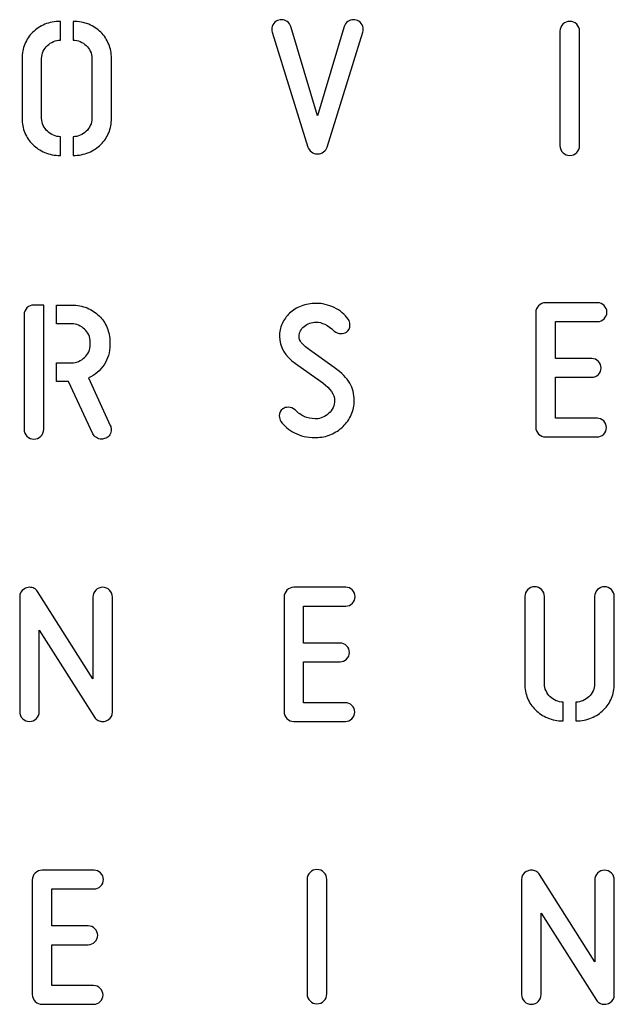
# Model space of a CAD drawing. Header units: millimetres. Extents: x -145 to 145, y -187 to 145.
# Tile 22 of 31: x -44 to -5, y 80 to 145. Entities that reach past the tile are written whole.
import ezdxf

# ---------------------------------------------------------------- set-up
doc = ezdxf.new("R2010")
doc.units = ezdxf.units.MM
doc.header["$MEASUREMENT"] = 0
doc.layers.add('Ebene 1', color=7, linetype='Continuous')

msp = doc.modelspace()

# ---------------------------------------------------------------- linework, layer by layer
at = {"layer": 'Ebene 1', "color": 1}
for points, knots in [([(-41.448, 136.1571), (-41.8243, 136.1571), (-42.1677, 136.223), (-42.4782, 136.3547), (-42.4782, 136.3547), (-42.7886, 136.4864), (-43.0567, 136.6627), (-43.2825, 136.8838), (-43.2825, 136.8838), (-43.5083, 137.1049), (-43.6823, 137.3636), (-43.8046, 137.6599), (-43.8046, 137.6599), (-43.9269, 137.9563), (-43.988, 138.2738), (-43.988, 138.6124), (-43.988, 138.6124), (-43.988, 138.6124), (-43.988, 142.5918), (-43.988, 142.5918), (-43.988, 142.5918), (-43.988, 142.9304), (-43.9269, 143.2479), (-43.8046, 143.5443), (-43.8046, 143.5443), (-43.6823, 143.8406), (-43.5083, 144.0993), (-43.2825, 144.3204), (-43.2825, 144.3204), (-43.0567, 144.5414), (-42.7886, 144.7178), (-42.4782, 144.8495), (-42.4782, 144.8495), (-42.1677, 144.9812), (-41.8243, 145.0471), (-41.448, 145.0471), (-41.448, 145.0471), (-41.448, 145.0471), (-41.448, 143.8053), (-41.448, 143.8053), (-41.448, 143.8053), (-41.608, 143.8053), (-41.7632, 143.7724), (-41.9137, 143.7065), (-41.9137, 143.7065), (-42.0642, 143.6407), (-42.1959, 143.5537), (-42.3088, 143.4455), (-42.3088, 143.4455), (-42.4217, 143.3373), (-42.5134, 143.2103), (-42.584, 143.0645), (-42.584, 143.0645), (-42.6545, 142.9187), (-42.6898, 142.7611), (-42.6898, 142.5918), (-42.6898, 142.5918), (-42.6898, 142.5918), (-42.6898, 138.6124), (-42.6898, 138.6124), (-42.6898, 138.6124), (-42.6898, 138.4431), (-42.6545, 138.2855), (-42.584, 138.1397), (-42.584, 138.1397), (-42.5134, 137.9939), (-42.4217, 137.8669), (-42.3088, 137.7587), (-42.3088, 137.7587), (-42.1959, 137.6505), (-42.0642, 137.5635), (-41.9137, 137.4977), (-41.9137, 137.4977), (-41.7632, 137.4318), (-41.608, 137.3989), (-41.448, 137.3989), (-41.448, 137.3989), (-41.448, 137.3989), (-41.448, 136.1571), (-41.448, 136.1571)], [0, 0, 0, 0, 0.05, 0.05, 0.05, 0.05, 0.1, 0.1, 0.1, 0.1, 0.15, 0.15, 0.15, 0.15, 0.2, 0.2, 0.2, 0.2, 0.25, 0.25, 0.25, 0.25, 0.3, 0.3, 0.3, 0.3, 0.35, 0.35, 0.35, 0.35, 0.4, 0.4, 0.4, 0.4, 0.45, 0.45, 0.45, 0.45, 0.5, 0.5, 0.5, 0.5, 0.55, 0.55, 0.55, 0.55, 0.6, 0.6, 0.6, 0.6, 0.65, 0.65, 0.65, 0.65, 0.7, 0.7, 0.7, 0.7, 0.75, 0.75, 0.75, 0.75, 0.8, 0.8, 0.8, 0.8, 0.85, 0.85, 0.85, 0.85, 0.9, 0.9, 0.9, 0.9, 0.95, 0.95, 0.95, 0.95, 1, 1, 1, 1]), ([(-40.6014, 137.3989), (-40.4415, 137.3989), (-40.2862, 137.4318), (-40.1357, 137.4977), (-40.1357, 137.4977), (-39.9852, 137.5635), (-39.8535, 137.6505), (-39.7406, 137.7587), (-39.7406, 137.7587), (-39.6277, 137.8669), (-39.536, 137.9939), (-39.4654, 138.1397), (-39.4654, 138.1397), (-39.3949, 138.2855), (-39.3596, 138.4431), (-39.3596, 138.6124), (-39.3596, 138.6124), (-39.3596, 138.6124), (-39.3596, 142.5918), (-39.3596, 142.5918), (-39.3596, 142.5918), (-39.3596, 142.7611), (-39.3949, 142.9187), (-39.4654, 143.0645), (-39.4654, 143.0645), (-39.536, 143.2103), (-39.6277, 143.3373), (-39.7406, 143.4455), (-39.7406, 143.4455), (-39.8535, 143.5537), (-39.9852, 143.6407), (-40.1357, 143.7065), (-40.1357, 143.7065), (-40.2862, 143.7724), (-40.4415, 143.8053), (-40.6014, 143.8053), (-40.6014, 143.8053), (-40.6014, 143.8053), (-40.6014, 145.0471), (-40.6014, 145.0471), (-40.6014, 145.0471), (-40.2251, 145.0471), (-39.8817, 144.9812), (-39.5713, 144.8495), (-39.5713, 144.8495), (-39.2608, 144.7178), (-38.9927, 144.5414), (-38.7669, 144.3204), (-38.7669, 144.3204), (-38.5412, 144.0993), (-38.3671, 143.8406), (-38.2448, 143.5443), (-38.2448, 143.5443), (-38.1225, 143.2479), (-38.0614, 142.9304), (-38.0614, 142.5918), (-38.0614, 142.5918), (-38.0614, 142.5918), (-38.0614, 138.6124), (-38.0614, 138.6124), (-38.0614, 138.6124), (-38.0614, 138.2738), (-38.1225, 137.9563), (-38.2448, 137.6599), (-38.2448, 137.6599), (-38.3671, 137.3636), (-38.5412, 137.1049), (-38.7669, 136.8838), (-38.7669, 136.8838), (-38.9927, 136.6627), (-39.2608, 136.4864), (-39.5713, 136.3547), (-39.5713, 136.3547), (-39.8817, 136.223), (-40.2251, 136.1571), (-40.6014, 136.1571), (-40.6014, 136.1571), (-40.6014, 136.1571), (-40.6014, 137.3989), (-40.6014, 137.3989)], [0, 0, 0, 0, 0.05, 0.05, 0.05, 0.05, 0.1, 0.1, 0.1, 0.1, 0.15, 0.15, 0.15, 0.15, 0.2, 0.2, 0.2, 0.2, 0.25, 0.25, 0.25, 0.25, 0.3, 0.3, 0.3, 0.3, 0.35, 0.35, 0.35, 0.35, 0.4, 0.4, 0.4, 0.4, 0.45, 0.45, 0.45, 0.45, 0.5, 0.5, 0.5, 0.5, 0.55, 0.55, 0.55, 0.55, 0.6, 0.6, 0.6, 0.6, 0.65, 0.65, 0.65, 0.65, 0.7, 0.7, 0.7, 0.7, 0.75, 0.75, 0.75, 0.75, 0.8, 0.8, 0.8, 0.8, 0.85, 0.85, 0.85, 0.85, 0.9, 0.9, 0.9, 0.9, 0.95, 0.95, 0.95, 0.95, 1, 1, 1, 1]), ([(-24.448, 136.2663), (-24.5797, 136.2663), (-24.6996, 136.3086), (-24.8078, 136.3933), (-24.8078, 136.3933), (-24.916, 136.478), (-24.9936, 136.5862), (-25.0406, 136.7179), (-25.0406, 136.7179), (-25.0406, 136.7179), (-27.4113, 144.3237), (-27.4113, 144.3237), (-27.4113, 144.3237), (-27.4301, 144.399), (-27.4395, 144.4601), (-27.4395, 144.5072), (-27.4395, 144.5072), (-27.4395, 144.6483), (-27.3925, 144.78), (-27.2984, 144.9023), (-27.2984, 144.9023), (-27.2043, 145.0246), (-27.0962, 145.0998), (-26.9739, 145.1281), (-26.9739, 145.1281), (-26.9174, 145.1469), (-26.8516, 145.1563), (-26.7763, 145.1563), (-26.7763, 145.1563), (-26.6446, 145.1563), (-26.5223, 145.114), (-26.4094, 145.0293), (-26.4094, 145.0293), (-26.2965, 144.9446), (-26.2166, 144.8364), (-26.1695, 144.7047), (-26.1695, 144.7047), (-26.1695, 144.7047), (-24.4056, 138.7922), (-24.4056, 138.7922), (-24.4056, 138.7922), (-24.4056, 138.7922), (-22.6417, 144.7047), (-22.6417, 144.7047), (-22.6417, 144.7047), (-22.5947, 144.8364), (-22.5147, 144.9446), (-22.4019, 145.0293), (-22.4019, 145.0293), (-22.289, 145.114), (-22.1667, 145.1563), (-22.035, 145.1563), (-22.035, 145.1563), (-21.9597, 145.1563), (-21.8939, 145.1469), (-21.8374, 145.1281), (-21.8374, 145.1281), (-21.7151, 145.0998), (-21.6069, 145.0246), (-21.5129, 144.9023), (-21.5129, 144.9023), (-21.4188, 144.78), (-21.3717, 144.6483), (-21.3717, 144.5072), (-21.3717, 144.5072), (-21.3717, 144.4601), (-21.3812, 144.399), (-21.4, 144.3237), (-21.4, 144.3237), (-21.4, 144.3237), (-23.7706, 136.7179), (-23.7706, 136.7179), (-23.7706, 136.7179), (-23.8177, 136.5862), (-23.8953, 136.478), (-24.0035, 136.3933), (-24.0035, 136.3933), (-24.1117, 136.3086), (-24.2316, 136.2663), (-24.3633, 136.2663), (-24.3633, 136.2663), (-24.3633, 136.2663), (-24.448, 136.2663), (-24.448, 136.2663)], [0, 0, 0, 0, 0.047619, 0.047619, 0.047619, 0.047619, 0.0952381, 0.0952381, 0.0952381, 0.0952381, 0.1428571, 0.1428571, 0.1428571, 0.1428571, 0.1904762, 0.1904762, 0.1904762, 0.1904762, 0.2380952, 0.2380952, 0.2380952, 0.2380952, 0.2857143, 0.2857143, 0.2857143, 0.2857143, 0.3333333, 0.3333333, 0.3333333, 0.3333333, 0.3809524, 0.3809524, 0.3809524, 0.3809524, 0.4285714, 0.4285714, 0.4285714, 0.4285714, 0.4761905, 0.4761905, 0.4761905, 0.4761905, 0.5238095, 0.5238095, 0.5238095, 0.5238095, 0.5714286, 0.5714286, 0.5714286, 0.5714286, 0.6190476, 0.6190476, 0.6190476, 0.6190476, 0.6666667, 0.6666667, 0.6666667, 0.6666667, 0.7142857, 0.7142857, 0.7142857, 0.7142857, 0.7619048, 0.7619048, 0.7619048, 0.7619048, 0.8095238, 0.8095238, 0.8095238, 0.8095238, 0.8571429, 0.8571429, 0.8571429, 0.8571429, 0.9047619, 0.9047619, 0.9047619, 0.9047619, 0.952381, 0.952381, 0.952381, 0.952381, 1, 1, 1, 1]), ([(-7.0342, 136.806), (-7.0342, 136.6273), (-7.0977, 136.4744), (-7.2247, 136.3474), (-7.2247, 136.3474), (-7.3517, 136.2204), (-7.5046, 136.1569), (-7.6833, 136.1569), (-7.6833, 136.1569), (-7.8621, 136.1569), (-8.0149, 136.2204), (-8.1419, 136.3474), (-8.1419, 136.3474), (-8.2689, 136.4744), (-8.3324, 136.6273), (-8.3324, 136.806), (-8.3324, 136.806), (-8.3324, 136.806), (-8.3324, 144.3978), (-8.3324, 144.3978), (-8.3324, 144.3978), (-8.3324, 144.5765), (-8.2689, 144.7294), (-8.1419, 144.8564), (-8.1419, 144.8564), (-8.0149, 144.9834), (-7.8621, 145.0469), (-7.6833, 145.0469), (-7.6833, 145.0469), (-7.5046, 145.0469), (-7.3517, 144.9834), (-7.2247, 144.8564), (-7.2247, 144.8564), (-7.0977, 144.7294), (-7.0342, 144.5765), (-7.0342, 144.3978), (-7.0342, 144.3978), (-7.0342, 144.3978), (-7.0342, 136.806), (-7.0342, 136.806)], [0, 0, 0, 0, 0.1, 0.1, 0.1, 0.1, 0.2, 0.2, 0.2, 0.2, 0.3, 0.3, 0.3, 0.3, 0.4, 0.4, 0.4, 0.4, 0.5, 0.5, 0.5, 0.5, 0.6, 0.6, 0.6, 0.6, 0.7, 0.7, 0.7, 0.7, 0.8, 0.8, 0.8, 0.8, 0.9, 0.9, 0.9, 0.9, 1, 1, 1, 1]), ([(-43.8546, 125.5992), (-43.8546, 125.7779), (-43.7911, 125.9308), (-43.6641, 126.0578), (-43.6641, 126.0578), (-43.5371, 126.1848), (-43.3843, 126.2483), (-43.2055, 126.2483), (-43.2055, 126.2483), (-43.2055, 126.2483), (-42.5564, 126.2483), (-42.5564, 126.2483), (-42.5564, 126.2483), (-42.5564, 126.2483), (-42.5564, 118.0074), (-42.5564, 118.0074), (-42.5564, 118.0074), (-42.5564, 117.8287), (-42.6199, 117.6758), (-42.7469, 117.5488), (-42.7469, 117.5488), (-42.8739, 117.4218), (-43.0268, 117.3583), (-43.2055, 117.3583), (-43.2055, 117.3583), (-43.3843, 117.3583), (-43.5371, 117.4218), (-43.6641, 117.5488), (-43.6641, 117.5488), (-43.7911, 117.6758), (-43.8546, 117.8287), (-43.8546, 118.0074), (-43.8546, 118.0074), (-43.8546, 118.0074), (-43.8546, 125.5992), (-43.8546, 125.5992)], [0, 0, 0, 0, 0.1111111, 0.1111111, 0.1111111, 0.1111111, 0.2222222, 0.2222222, 0.2222222, 0.2222222, 0.3333333, 0.3333333, 0.3333333, 0.3333333, 0.4444444, 0.4444444, 0.4444444, 0.4444444, 0.5555556, 0.5555556, 0.5555556, 0.5555556, 0.6666667, 0.6666667, 0.6666667, 0.6666667, 0.7777778, 0.7777778, 0.7777778, 0.7777778, 0.8888889, 0.8888889, 0.8888889, 0.8888889, 1, 1, 1, 1]), ([(-39.579, 121.4223), (-39.1556, 121.6104), (-38.8146, 121.8974), (-38.5559, 122.2831), (-38.5559, 122.2831), (-38.2972, 122.6688), (-38.1679, 123.1156), (-38.1679, 123.6236), (-38.1679, 123.6236), (-38.1679, 123.6236), (-38.1679, 123.793), (-38.1679, 123.793), (-38.1679, 123.793), (-38.1679, 124.1316), (-38.229, 124.4491), (-38.3513, 124.7455), (-38.3513, 124.7455), (-38.4736, 125.0418), (-38.6476, 125.3005), (-38.8734, 125.5216), (-38.8734, 125.5216), (-39.0992, 125.7426), (-39.3673, 125.919), (-39.6777, 126.0507), (-39.6777, 126.0507), (-39.9882, 126.1824), (-40.3316, 126.2483), (-40.7079, 126.2483), (-40.7079, 126.2483), (-40.7079, 126.2483), (-41.7097, 126.2483), (-41.7097, 126.2483), (-41.7097, 126.2483), (-41.7097, 126.2483), (-41.7097, 125.0065), (-41.7097, 125.0065), (-41.7097, 125.0065), (-41.7097, 125.0065), (-40.7079, 125.0065), (-40.7079, 125.0065), (-40.7079, 125.0065), (-40.5479, 125.0065), (-40.3927, 124.9736), (-40.2422, 124.9077), (-40.2422, 124.9077), (-40.0917, 124.8419), (-39.96, 124.7549), (-39.8471, 124.6467), (-39.8471, 124.6467), (-39.7342, 124.5385), (-39.6425, 124.4115), (-39.5719, 124.2657), (-39.5719, 124.2657), (-39.5014, 124.1199), (-39.4661, 123.9623), (-39.4661, 123.793), (-39.4661, 123.793), (-39.4661, 123.793), (-39.4661, 123.6236), (-39.4661, 123.6236), (-39.4661, 123.6236), (-39.4661, 123.4543), (-39.5014, 123.2967), (-39.5719, 123.1509), (-39.5719, 123.1509), (-39.6425, 123.0051), (-39.7342, 122.8781), (-39.8471, 122.7699), (-39.8471, 122.7699), (-39.96, 122.6617), (-40.0917, 122.5747), (-40.2422, 122.5089), (-40.2422, 122.5089), (-40.3927, 122.443), (-40.5479, 122.4101), (-40.7079, 122.4101), (-40.7079, 122.4101), (-40.7079, 122.4101), (-41.7097, 122.4101), (-41.7097, 122.4101), (-41.7097, 122.4101), (-41.7097, 122.4101), (-41.7097, 121.1683), (-41.7097, 121.1683), (-41.7097, 121.1683), (-41.7097, 121.1683), (-40.9054, 121.1683), (-40.9054, 121.1683), (-40.9054, 121.1683), (-40.9054, 121.1683), (-39.2967, 117.7111), (-39.2967, 117.7111), (-39.2967, 117.7111), (-39.2497, 117.6076), (-39.1721, 117.5229), (-39.0639, 117.4571), (-39.0639, 117.4571), (-38.9557, 117.3912), (-38.8405, 117.3583), (-38.7182, 117.3583), (-38.7182, 117.3583), (-38.6429, 117.3583), (-38.5489, 117.3818), (-38.436, 117.4289), (-38.436, 117.4289), (-38.3231, 117.4759), (-38.2361, 117.5512), (-38.1749, 117.6546), (-38.1749, 117.6546), (-38.1138, 117.7581), (-38.0832, 117.871), (-38.0832, 117.9933), (-38.0832, 117.9933), (-38.0832, 118.0968), (-38.102, 118.1862), (-38.1396, 118.2614), (-38.1396, 118.2614), (-38.1396, 118.2614), (-39.579, 121.4223), (-39.579, 121.4223)], [0, 0, 0, 0, 0.0333333, 0.0333333, 0.0333333, 0.0333333, 0.0666667, 0.0666667, 0.0666667, 0.0666667, 0.1, 0.1, 0.1, 0.1, 0.1333333, 0.1333333, 0.1333333, 0.1333333, 0.1666667, 0.1666667, 0.1666667, 0.1666667, 0.2, 0.2, 0.2, 0.2, 0.2333333, 0.2333333, 0.2333333, 0.2333333, 0.2666667, 0.2666667, 0.2666667, 0.2666667, 0.3, 0.3, 0.3, 0.3, 0.3333333, 0.3333333, 0.3333333, 0.3333333, 0.3666667, 0.3666667, 0.3666667, 0.3666667, 0.4, 0.4, 0.4, 0.4, 0.4333333, 0.4333333, 0.4333333, 0.4333333, 0.4666667, 0.4666667, 0.4666667, 0.4666667, 0.5, 0.5, 0.5, 0.5, 0.5333333, 0.5333333, 0.5333333, 0.5333333, 0.5666667, 0.5666667, 0.5666667, 0.5666667, 0.6, 0.6, 0.6, 0.6, 0.6333333, 0.6333333, 0.6333333, 0.6333333, 0.6666667, 0.6666667, 0.6666667, 0.6666667, 0.7, 0.7, 0.7, 0.7, 0.7333333, 0.7333333, 0.7333333, 0.7333333, 0.7666667, 0.7666667, 0.7666667, 0.7666667, 0.8, 0.8, 0.8, 0.8, 0.8333333, 0.8333333, 0.8333333, 0.8333333, 0.8666667, 0.8666667, 0.8666667, 0.8666667, 0.9, 0.9, 0.9, 0.9, 0.9333333, 0.9333333, 0.9333333, 0.9333333, 0.9666667, 0.9666667, 0.9666667, 0.9666667, 1, 1, 1, 1]), ([(-24.5542, 118.7094), (-24.5542, 118.7094), (-24.5119, 118.7094), (-24.5119, 118.7094), (-24.5119, 118.7094), (-24.352, 118.7094), (-24.1968, 118.7423), (-24.0462, 118.8082), (-24.0462, 118.8082), (-23.8957, 118.874), (-23.764, 118.961), (-23.6511, 119.0692), (-23.6511, 119.0692), (-23.5382, 119.1774), (-23.4465, 119.3044), (-23.376, 119.4502), (-23.376, 119.4502), (-23.3054, 119.596), (-23.2701, 119.7536), (-23.2701, 119.9229), (-23.2701, 119.9229), (-23.2701, 120.3274), (-23.5335, 120.7132), (-24.0603, 121.08), (-24.0603, 121.08), (-24.0603, 121.08), (-25.8666, 122.3642), (-25.8666, 122.3642), (-25.8666, 122.3642), (-26.5721, 122.8722), (-26.9249, 123.4742), (-26.9249, 124.1704), (-26.9249, 124.1704), (-26.9249, 124.462), (-26.8661, 124.7419), (-26.7485, 125.01), (-26.7485, 125.01), (-26.6309, 125.2781), (-26.4663, 125.5109), (-26.2546, 125.7085), (-26.2546, 125.7085), (-26.043, 125.906), (-25.7866, 126.0636), (-25.4856, 126.1812), (-25.4856, 126.1812), (-25.1845, 126.2988), (-24.8553, 126.3576), (-24.4978, 126.3576), (-24.4978, 126.3576), (-24.0933, 126.3576), (-23.6935, 126.2635), (-23.2983, 126.0754), (-23.2983, 126.0754), (-22.9032, 125.8872), (-22.5928, 125.6285), (-22.367, 125.2993), (-22.367, 125.2993), (-22.2918, 125.1958), (-22.2541, 125.0735), (-22.2541, 124.9324), (-22.2541, 124.9324), (-22.2541, 124.7254), (-22.3341, 124.5655), (-22.494, 124.4526), (-22.494, 124.4526), (-22.5881, 124.3867), (-22.7057, 124.3538), (-22.8468, 124.3538), (-22.8468, 124.3538), (-23.0255, 124.3538), (-23.1761, 124.4103), (-23.2983, 124.5232), (-23.2983, 124.5232), (-23.7217, 124.9183), (-24.1215, 125.1158), (-24.4978, 125.1158), (-24.4978, 125.1158), (-24.7988, 125.1158), (-25.0622, 125.0217), (-25.288, 124.8336), (-25.288, 124.8336), (-25.5138, 124.6454), (-25.6267, 124.4291), (-25.6267, 124.1845), (-25.6267, 124.1845), (-25.6267, 124.034), (-25.5773, 123.8929), (-25.4785, 123.7612), (-25.4785, 123.7612), (-25.3797, 123.6294), (-25.1986, 123.4695), (-24.9352, 123.2814), (-24.9352, 123.2814), (-24.9352, 123.2814), (-23.2983, 122.1102), (-23.2983, 122.1102), (-23.2983, 122.1102), (-22.7998, 121.7527), (-22.454, 121.4069), (-22.2612, 121.073), (-22.2612, 121.073), (-22.0683, 120.739), (-21.9719, 120.3557), (-21.9719, 119.9229), (-21.9719, 119.9229), (-21.9719, 119.5843), (-22.0378, 119.2668), (-22.1695, 118.9704), (-22.1695, 118.9704), (-22.3012, 118.6741), (-22.4823, 118.4154), (-22.7127, 118.1943), (-22.7127, 118.1943), (-22.9432, 117.9732), (-23.2137, 117.7969), (-23.5241, 117.6652), (-23.5241, 117.6652), (-23.8346, 117.5335), (-24.1638, 117.4676), (-24.5119, 117.4676), (-24.5119, 117.4676), (-24.5119, 117.4676), (-24.5825, 117.4676), (-24.5825, 117.4676), (-24.5825, 117.4676), (-25.0905, 117.4676), (-25.5373, 117.5687), (-25.923, 117.771), (-25.923, 117.771), (-26.3087, 117.9732), (-26.6098, 118.2249), (-26.8261, 118.5259), (-26.8261, 118.5259), (-26.9014, 118.6294), (-26.939, 118.7517), (-26.939, 118.8928), (-26.939, 118.8928), (-26.939, 119.0998), (-26.859, 119.2597), (-26.6991, 119.3726), (-26.6991, 119.3726), (-26.605, 119.4385), (-26.4875, 119.4714), (-26.3463, 119.4714), (-26.3463, 119.4714), (-26.177, 119.4714), (-26.0265, 119.4149), (-25.8948, 119.302), (-25.8948, 119.302), (-25.6784, 119.0857), (-25.4691, 118.9328), (-25.2668, 118.8434), (-25.2668, 118.8434), (-25.0646, 118.7541), (-24.8271, 118.7094), (-24.5542, 118.7094)], [0, 0, 0, 0, 0.025641, 0.025641, 0.025641, 0.025641, 0.0512821, 0.0512821, 0.0512821, 0.0512821, 0.0769231, 0.0769231, 0.0769231, 0.0769231, 0.1025641, 0.1025641, 0.1025641, 0.1025641, 0.1282051, 0.1282051, 0.1282051, 0.1282051, 0.1538462, 0.1538462, 0.1538462, 0.1538462, 0.1794872, 0.1794872, 0.1794872, 0.1794872, 0.2051282, 0.2051282, 0.2051282, 0.2051282, 0.2307692, 0.2307692, 0.2307692, 0.2307692, 0.2564103, 0.2564103, 0.2564103, 0.2564103, 0.2820513, 0.2820513, 0.2820513, 0.2820513, 0.3076923, 0.3076923, 0.3076923, 0.3076923, 0.3333333, 0.3333333, 0.3333333, 0.3333333, 0.3589744, 0.3589744, 0.3589744, 0.3589744, 0.3846154, 0.3846154, 0.3846154, 0.3846154, 0.4102564, 0.4102564, 0.4102564, 0.4102564, 0.4358974, 0.4358974, 0.4358974, 0.4358974, 0.4615385, 0.4615385, 0.4615385, 0.4615385, 0.4871795, 0.4871795, 0.4871795, 0.4871795, 0.5128205, 0.5128205, 0.5128205, 0.5128205, 0.5384615, 0.5384615, 0.5384615, 0.5384615, 0.5641026, 0.5641026, 0.5641026, 0.5641026, 0.5897436, 0.5897436, 0.5897436, 0.5897436, 0.6153846, 0.6153846, 0.6153846, 0.6153846, 0.6410256, 0.6410256, 0.6410256, 0.6410256, 0.6666667, 0.6666667, 0.6666667, 0.6666667, 0.6923077, 0.6923077, 0.6923077, 0.6923077, 0.7179487, 0.7179487, 0.7179487, 0.7179487, 0.7435897, 0.7435897, 0.7435897, 0.7435897, 0.7692308, 0.7692308, 0.7692308, 0.7692308, 0.7948718, 0.7948718, 0.7948718, 0.7948718, 0.8205128, 0.8205128, 0.8205128, 0.8205128, 0.8461538, 0.8461538, 0.8461538, 0.8461538, 0.8717949, 0.8717949, 0.8717949, 0.8717949, 0.8974359, 0.8974359, 0.8974359, 0.8974359, 0.9230769, 0.9230769, 0.9230769, 0.9230769, 0.9487179, 0.9487179, 0.9487179, 0.9487179, 0.974359, 0.974359, 0.974359, 0.974359, 1, 1, 1, 1]), ([(-9.288, 117.5042), (-9.4668, 117.5042), (-9.6196, 117.5677), (-9.7466, 117.6947), (-9.7466, 117.6947), (-9.8736, 117.8217), (-9.9371, 117.9746), (-9.9371, 118.1533), (-9.9371, 118.1533), (-9.9371, 118.1533), (-9.9371, 125.7451), (-9.9371, 125.7451), (-9.9371, 125.7451), (-9.9371, 125.9238), (-9.8736, 126.0767), (-9.7466, 126.2037), (-9.7466, 126.2037), (-9.6196, 126.3307), (-9.4668, 126.3942), (-9.288, 126.3942), (-9.288, 126.3942), (-9.288, 126.3942), (-5.8449, 126.3942), (-5.8449, 126.3942), (-5.8449, 126.3942), (-5.6756, 126.3942), (-5.5298, 126.333), (-5.4075, 126.2107), (-5.4075, 126.2107), (-5.2852, 126.0885), (-5.224, 125.9426), (-5.224, 125.7733), (-5.224, 125.7733), (-5.224, 125.604), (-5.2852, 125.4582), (-5.4075, 125.3359), (-5.4075, 125.3359), (-5.5298, 125.2136), (-5.6756, 125.1524), (-5.8449, 125.1524), (-5.8449, 125.1524), (-5.8449, 125.1524), (-8.6389, 125.1524), (-8.6389, 125.1524), (-8.6389, 125.1524), (-8.6389, 125.1524), (-8.6389, 122.6971), (-8.6389, 122.6971), (-8.6389, 122.6971), (-8.6389, 122.6971), (-6.2259, 122.6971), (-6.2259, 122.6971), (-6.2259, 122.6971), (-6.0566, 122.6971), (-5.9108, 122.6359), (-5.7885, 122.5136), (-5.7885, 122.5136), (-5.6662, 122.3913), (-5.605, 122.2455), (-5.605, 122.0762), (-5.605, 122.0762), (-5.605, 121.9069), (-5.6662, 121.761), (-5.7885, 121.6388), (-5.7885, 121.6388), (-5.9108, 121.5165), (-6.0566, 121.4553), (-6.2259, 121.4553), (-6.2259, 121.4553), (-6.2259, 121.4553), (-8.6389, 121.4553), (-8.6389, 121.4553), (-8.6389, 121.4553), (-8.6389, 121.4553), (-8.6389, 118.746), (-8.6389, 118.746), (-8.6389, 118.746), (-8.6389, 118.746), (-5.8731, 118.746), (-5.8731, 118.746), (-5.8731, 118.746), (-5.7038, 118.746), (-5.558, 118.6848), (-5.4357, 118.5625), (-5.4357, 118.5625), (-5.3134, 118.4402), (-5.2522, 118.2944), (-5.2522, 118.1251), (-5.2522, 118.1251), (-5.2522, 117.9558), (-5.3134, 117.8099), (-5.4357, 117.6876), (-5.4357, 117.6876), (-5.558, 117.5653), (-5.7038, 117.5042), (-5.8731, 117.5042), (-5.8731, 117.5042), (-5.8731, 117.5042), (-9.288, 117.5042), (-9.288, 117.5042)], [0, 0, 0, 0, 0.04, 0.04, 0.04, 0.04, 0.08, 0.08, 0.08, 0.08, 0.12, 0.12, 0.12, 0.12, 0.16, 0.16, 0.16, 0.16, 0.2, 0.2, 0.2, 0.2, 0.24, 0.24, 0.24, 0.24, 0.28, 0.28, 0.28, 0.28, 0.32, 0.32, 0.32, 0.32, 0.36, 0.36, 0.36, 0.36, 0.4, 0.4, 0.4, 0.4, 0.44, 0.44, 0.44, 0.44, 0.48, 0.48, 0.48, 0.48, 0.52, 0.52, 0.52, 0.52, 0.56, 0.56, 0.56, 0.56, 0.6, 0.6, 0.6, 0.6, 0.64, 0.64, 0.64, 0.64, 0.68, 0.68, 0.68, 0.68, 0.72, 0.72, 0.72, 0.72, 0.76, 0.76, 0.76, 0.76, 0.8, 0.8, 0.8, 0.8, 0.84, 0.84, 0.84, 0.84, 0.88, 0.88, 0.88, 0.88, 0.92, 0.92, 0.92, 0.92, 0.96, 0.96, 0.96, 0.96, 1, 1, 1, 1]), ([(-42.848, 104.689), (-42.848, 104.689), (-42.848, 99.2985), (-42.848, 99.2985), (-42.848, 99.2985), (-42.848, 99.1198), (-42.9115, 98.9669), (-43.0385, 98.8399), (-43.0385, 98.8399), (-43.1655, 98.7129), (-43.3184, 98.6494), (-43.4971, 98.6494), (-43.4971, 98.6494), (-43.6759, 98.6494), (-43.8287, 98.7129), (-43.9557, 98.8399), (-43.9557, 98.8399), (-44.0827, 98.9669), (-44.1462, 99.1198), (-44.1462, 99.2985), (-44.1462, 99.2985), (-44.1462, 99.2985), (-44.1462, 106.9044), (-44.1462, 106.9044), (-44.1462, 106.9044), (-44.1462, 107.1302), (-44.0428, 107.3089), (-43.8358, 107.4406), (-43.8358, 107.4406), (-43.7323, 107.5065), (-43.6147, 107.5394), (-43.483, 107.5394), (-43.483, 107.5394), (-43.3795, 107.5394), (-43.2808, 107.5159), (-43.1867, 107.4688), (-43.1867, 107.4688), (-43.0926, 107.4218), (-43.0173, 107.3512), (-42.9609, 107.2572), (-42.9609, 107.2572), (-42.9609, 107.2572), (-39.292, 101.4716), (-39.292, 101.4716), (-39.292, 101.4716), (-39.292, 101.4716), (-39.292, 106.8903), (-39.292, 106.8903), (-39.292, 106.8903), (-39.292, 107.069), (-39.2285, 107.2219), (-39.1015, 107.3489), (-39.1015, 107.3489), (-38.9745, 107.4759), (-38.8216, 107.5394), (-38.6429, 107.5394), (-38.6429, 107.5394), (-38.4642, 107.5394), (-38.3113, 107.4759), (-38.1843, 107.3489), (-38.1843, 107.3489), (-38.0573, 107.2219), (-37.9938, 107.069), (-37.9938, 106.8903), (-37.9938, 106.8903), (-37.9938, 106.8903), (-37.9938, 99.2844), (-37.9938, 99.2844), (-37.9938, 99.2844), (-37.9938, 99.0492), (-38.0879, 98.8752), (-38.276, 98.7623), (-38.276, 98.7623), (-38.4077, 98.687), (-38.53, 98.6494), (-38.6429, 98.6494), (-38.6429, 98.6494), (-38.7464, 98.6494), (-38.8475, 98.6729), (-38.9463, 98.72), (-38.9463, 98.72), (-39.0451, 98.767), (-39.1227, 98.8375), (-39.1791, 98.9316), (-39.1791, 98.9316), (-39.1791, 98.9316), (-42.848, 104.689), (-42.848, 104.689)], [0, 0, 0, 0, 0.0454545, 0.0454545, 0.0454545, 0.0454545, 0.0909091, 0.0909091, 0.0909091, 0.0909091, 0.1363636, 0.1363636, 0.1363636, 0.1363636, 0.1818182, 0.1818182, 0.1818182, 0.1818182, 0.2272727, 0.2272727, 0.2272727, 0.2272727, 0.2727273, 0.2727273, 0.2727273, 0.2727273, 0.3181818, 0.3181818, 0.3181818, 0.3181818, 0.3636364, 0.3636364, 0.3636364, 0.3636364, 0.4090909, 0.4090909, 0.4090909, 0.4090909, 0.4545455, 0.4545455, 0.4545455, 0.4545455, 0.5, 0.5, 0.5, 0.5, 0.5454545, 0.5454545, 0.5454545, 0.5454545, 0.5909091, 0.5909091, 0.5909091, 0.5909091, 0.6363636, 0.6363636, 0.6363636, 0.6363636, 0.6818182, 0.6818182, 0.6818182, 0.6818182, 0.7272727, 0.7272727, 0.7272727, 0.7272727, 0.7727273, 0.7727273, 0.7727273, 0.7727273, 0.8181818, 0.8181818, 0.8181818, 0.8181818, 0.8636364, 0.8636364, 0.8636364, 0.8636364, 0.9090909, 0.9090909, 0.9090909, 0.9090909, 0.9545455, 0.9545455, 0.9545455, 0.9545455, 1, 1, 1, 1]), ([(-25.9735, 98.6495), (-26.1523, 98.6495), (-26.3051, 98.713), (-26.4321, 98.84), (-26.4321, 98.84), (-26.5591, 98.967), (-26.6226, 99.1199), (-26.6226, 99.2986), (-26.6226, 99.2986), (-26.6226, 99.2986), (-26.6226, 106.8904), (-26.6226, 106.8904), (-26.6226, 106.8904), (-26.6226, 107.0691), (-26.5591, 107.222), (-26.4321, 107.349), (-26.4321, 107.349), (-26.3051, 107.476), (-26.1523, 107.5395), (-25.9735, 107.5395), (-25.9735, 107.5395), (-25.9735, 107.5395), (-22.5304, 107.5395), (-22.5304, 107.5395), (-22.5304, 107.5395), (-22.3611, 107.5395), (-22.2153, 107.4783), (-22.093, 107.356), (-22.093, 107.356), (-21.9707, 107.2338), (-21.9095, 107.0879), (-21.9095, 106.9186), (-21.9095, 106.9186), (-21.9095, 106.7493), (-21.9707, 106.6035), (-22.093, 106.4812), (-22.093, 106.4812), (-22.2153, 106.3589), (-22.3611, 106.2977), (-22.5304, 106.2977), (-22.5304, 106.2977), (-22.5304, 106.2977), (-25.3244, 106.2977), (-25.3244, 106.2977), (-25.3244, 106.2977), (-25.3244, 106.2977), (-25.3244, 103.8424), (-25.3244, 103.8424), (-25.3244, 103.8424), (-25.3244, 103.8424), (-22.9114, 103.8424), (-22.9114, 103.8424), (-22.9114, 103.8424), (-22.7421, 103.8424), (-22.5963, 103.7812), (-22.474, 103.6589), (-22.474, 103.6589), (-22.3517, 103.5366), (-22.2905, 103.3908), (-22.2905, 103.2215), (-22.2905, 103.2215), (-22.2905, 103.0522), (-22.3517, 102.9063), (-22.474, 102.7841), (-22.474, 102.7841), (-22.5963, 102.6618), (-22.7421, 102.6006), (-22.9114, 102.6006), (-22.9114, 102.6006), (-22.9114, 102.6006), (-25.3244, 102.6006), (-25.3244, 102.6006), (-25.3244, 102.6006), (-25.3244, 102.6006), (-25.3244, 99.8913), (-25.3244, 99.8913), (-25.3244, 99.8913), (-25.3244, 99.8913), (-22.5586, 99.8913), (-22.5586, 99.8913), (-22.5586, 99.8913), (-22.3893, 99.8913), (-22.2435, 99.8301), (-22.1212, 99.7078), (-22.1212, 99.7078), (-21.9989, 99.5855), (-21.9377, 99.4397), (-21.9377, 99.2704), (-21.9377, 99.2704), (-21.9377, 99.1011), (-21.9989, 98.9552), (-22.1212, 98.8329), (-22.1212, 98.8329), (-22.2435, 98.7106), (-22.3893, 98.6495), (-22.5586, 98.6495), (-22.5586, 98.6495), (-22.5586, 98.6495), (-25.9735, 98.6495), (-25.9735, 98.6495)], [0, 0, 0, 0, 0.04, 0.04, 0.04, 0.04, 0.08, 0.08, 0.08, 0.08, 0.12, 0.12, 0.12, 0.12, 0.16, 0.16, 0.16, 0.16, 0.2, 0.2, 0.2, 0.2, 0.24, 0.24, 0.24, 0.24, 0.28, 0.28, 0.28, 0.28, 0.32, 0.32, 0.32, 0.32, 0.36, 0.36, 0.36, 0.36, 0.4, 0.4, 0.4, 0.4, 0.44, 0.44, 0.44, 0.44, 0.48, 0.48, 0.48, 0.48, 0.52, 0.52, 0.52, 0.52, 0.56, 0.56, 0.56, 0.56, 0.6, 0.6, 0.6, 0.6, 0.64, 0.64, 0.64, 0.64, 0.68, 0.68, 0.68, 0.68, 0.72, 0.72, 0.72, 0.72, 0.76, 0.76, 0.76, 0.76, 0.8, 0.8, 0.8, 0.8, 0.84, 0.84, 0.84, 0.84, 0.88, 0.88, 0.88, 0.88, 0.92, 0.92, 0.92, 0.92, 0.96, 0.96, 0.96, 0.96, 1, 1, 1, 1]), ([(-8.1234, 98.686), (-8.4997, 98.686), (-8.8431, 98.7519), (-9.1535, 98.8836), (-9.1535, 98.8836), (-9.4639, 99.0153), (-9.7321, 99.1916), (-9.9578, 99.4127), (-9.9578, 99.4127), (-10.1836, 99.6338), (-10.3576, 99.8925), (-10.4799, 100.1888), (-10.4799, 100.1888), (-10.6022, 100.4852), (-10.6634, 100.8027), (-10.6634, 101.1413), (-10.6634, 101.1413), (-10.6634, 101.1413), (-10.6634, 106.9269), (-10.6634, 106.9269), (-10.6634, 106.9269), (-10.6634, 107.1056), (-10.5999, 107.2585), (-10.4729, 107.3855), (-10.4729, 107.3855), (-10.3459, 107.5125), (-10.193, 107.576), (-10.0143, 107.576), (-10.0143, 107.576), (-9.8355, 107.576), (-9.6827, 107.5125), (-9.5557, 107.3855), (-9.5557, 107.3855), (-9.4287, 107.2585), (-9.3652, 107.1056), (-9.3652, 106.9269), (-9.3652, 106.9269), (-9.3652, 106.9269), (-9.3652, 101.1413), (-9.3652, 101.1413), (-9.3652, 101.1413), (-9.3652, 100.972), (-9.3299, 100.8144), (-9.2593, 100.6686), (-9.2593, 100.6686), (-9.1888, 100.5228), (-9.0971, 100.3958), (-8.9842, 100.2876), (-8.9842, 100.2876), (-8.8713, 100.1794), (-8.7396, 100.0924), (-8.5891, 100.0266), (-8.5891, 100.0266), (-8.4385, 99.9607), (-8.2833, 99.9278), (-8.1234, 99.9278), (-8.1234, 99.9278), (-8.1234, 99.9278), (-8.1234, 98.686), (-8.1234, 98.686)], [0, 0, 0, 0, 0.0666667, 0.0666667, 0.0666667, 0.0666667, 0.1333333, 0.1333333, 0.1333333, 0.1333333, 0.2, 0.2, 0.2, 0.2, 0.2666667, 0.2666667, 0.2666667, 0.2666667, 0.3333333, 0.3333333, 0.3333333, 0.3333333, 0.4, 0.4, 0.4, 0.4, 0.4666667, 0.4666667, 0.4666667, 0.4666667, 0.5333333, 0.5333333, 0.5333333, 0.5333333, 0.6, 0.6, 0.6, 0.6, 0.6666667, 0.6666667, 0.6666667, 0.6666667, 0.7333333, 0.7333333, 0.7333333, 0.7333333, 0.8, 0.8, 0.8, 0.8, 0.8666667, 0.8666667, 0.8666667, 0.8666667, 0.9333333, 0.9333333, 0.9333333, 0.9333333, 1, 1, 1, 1]), ([(-7.2767, 99.9278), (-7.1168, 99.9278), (-6.9616, 99.9607), (-6.8111, 100.0266), (-6.8111, 100.0266), (-6.6605, 100.0924), (-6.5288, 100.1794), (-6.4159, 100.2876), (-6.4159, 100.2876), (-6.3031, 100.3958), (-6.2113, 100.5228), (-6.1408, 100.6686), (-6.1408, 100.6686), (-6.0702, 100.8144), (-6.0349, 100.972), (-6.0349, 101.1413), (-6.0349, 101.1413), (-6.0349, 101.1413), (-6.0349, 106.9269), (-6.0349, 106.9269), (-6.0349, 106.9269), (-6.0349, 107.1056), (-5.9714, 107.2585), (-5.8444, 107.3855), (-5.8444, 107.3855), (-5.7174, 107.5125), (-5.5646, 107.576), (-5.3858, 107.576), (-5.3858, 107.576), (-5.2071, 107.576), (-5.0542, 107.5125), (-4.9272, 107.3855), (-4.9272, 107.3855), (-4.8002, 107.2585), (-4.7367, 107.1056), (-4.7367, 106.9269), (-4.7367, 106.9269), (-4.7367, 106.9269), (-4.7367, 101.1413), (-4.7367, 101.1413), (-4.7367, 101.1413), (-4.7367, 100.8027), (-4.7979, 100.4852), (-4.9202, 100.1888), (-4.9202, 100.1888), (-5.0425, 99.8925), (-5.2165, 99.6338), (-5.4423, 99.4127), (-5.4423, 99.4127), (-5.6681, 99.1916), (-5.9362, 99.0153), (-6.2466, 98.8836), (-6.2466, 98.8836), (-6.5571, 98.7519), (-6.9004, 98.686), (-7.2767, 98.686), (-7.2767, 98.686), (-7.2767, 98.686), (-7.2767, 99.9278), (-7.2767, 99.9278)], [0, 0, 0, 0, 0.0666667, 0.0666667, 0.0666667, 0.0666667, 0.1333333, 0.1333333, 0.1333333, 0.1333333, 0.2, 0.2, 0.2, 0.2, 0.2666667, 0.2666667, 0.2666667, 0.2666667, 0.3333333, 0.3333333, 0.3333333, 0.3333333, 0.4, 0.4, 0.4, 0.4, 0.4666667, 0.4666667, 0.4666667, 0.4666667, 0.5333333, 0.5333333, 0.5333333, 0.5333333, 0.6, 0.6, 0.6, 0.6, 0.6666667, 0.6666667, 0.6666667, 0.6666667, 0.7333333, 0.7333333, 0.7333333, 0.7333333, 0.8, 0.8, 0.8, 0.8, 0.8666667, 0.8666667, 0.8666667, 0.8666667, 0.9333333, 0.9333333, 0.9333333, 0.9333333, 1, 1, 1, 1]), ([(-42.6591, 79.9042), (-42.8379, 79.9042), (-42.9907, 79.9677), (-43.1177, 80.0947), (-43.1177, 80.0947), (-43.2447, 80.2217), (-43.3082, 80.3746), (-43.3082, 80.5533), (-43.3082, 80.5533), (-43.3082, 80.5533), (-43.3082, 88.1451), (-43.3082, 88.1451), (-43.3082, 88.1451), (-43.3082, 88.3238), (-43.2447, 88.4767), (-43.1177, 88.6037), (-43.1177, 88.6037), (-42.9907, 88.7307), (-42.8379, 88.7942), (-42.6591, 88.7942), (-42.6591, 88.7942), (-42.6591, 88.7942), (-39.216, 88.7942), (-39.216, 88.7942), (-39.216, 88.7942), (-39.0467, 88.7942), (-38.9009, 88.733), (-38.7786, 88.6107), (-38.7786, 88.6107), (-38.6563, 88.4885), (-38.5951, 88.3426), (-38.5951, 88.1733), (-38.5951, 88.1733), (-38.5951, 88.004), (-38.6563, 87.8582), (-38.7786, 87.7359), (-38.7786, 87.7359), (-38.9009, 87.6136), (-39.0467, 87.5524), (-39.216, 87.5524), (-39.216, 87.5524), (-39.216, 87.5524), (-42.01, 87.5524), (-42.01, 87.5524), (-42.01, 87.5524), (-42.01, 87.5524), (-42.01, 85.0971), (-42.01, 85.0971), (-42.01, 85.0971), (-42.01, 85.0971), (-39.597, 85.0971), (-39.597, 85.0971), (-39.597, 85.0971), (-39.4277, 85.0971), (-39.2819, 85.0359), (-39.1596, 84.9136), (-39.1596, 84.9136), (-39.0373, 84.7913), (-38.9761, 84.6455), (-38.9761, 84.4762), (-38.9761, 84.4762), (-38.9761, 84.3069), (-39.0373, 84.161), (-39.1596, 84.0388), (-39.1596, 84.0388), (-39.2819, 83.9165), (-39.4277, 83.8553), (-39.597, 83.8553), (-39.597, 83.8553), (-39.597, 83.8553), (-42.01, 83.8553), (-42.01, 83.8553), (-42.01, 83.8553), (-42.01, 83.8553), (-42.01, 81.146), (-42.01, 81.146), (-42.01, 81.146), (-42.01, 81.146), (-39.2442, 81.146), (-39.2442, 81.146), (-39.2442, 81.146), (-39.0749, 81.146), (-38.9291, 81.0848), (-38.8068, 80.9625), (-38.8068, 80.9625), (-38.6845, 80.8402), (-38.6233, 80.6944), (-38.6233, 80.5251), (-38.6233, 80.5251), (-38.6233, 80.3558), (-38.6845, 80.2099), (-38.8068, 80.0876), (-38.8068, 80.0876), (-38.9291, 79.9653), (-39.0749, 79.9042), (-39.2442, 79.9042), (-39.2442, 79.9042), (-39.2442, 79.9042), (-42.6591, 79.9042), (-42.6591, 79.9042)], [0, 0, 0, 0, 0.04, 0.04, 0.04, 0.04, 0.08, 0.08, 0.08, 0.08, 0.12, 0.12, 0.12, 0.12, 0.16, 0.16, 0.16, 0.16, 0.2, 0.2, 0.2, 0.2, 0.24, 0.24, 0.24, 0.24, 0.28, 0.28, 0.28, 0.28, 0.32, 0.32, 0.32, 0.32, 0.36, 0.36, 0.36, 0.36, 0.4, 0.4, 0.4, 0.4, 0.44, 0.44, 0.44, 0.44, 0.48, 0.48, 0.48, 0.48, 0.52, 0.52, 0.52, 0.52, 0.56, 0.56, 0.56, 0.56, 0.6, 0.6, 0.6, 0.6, 0.64, 0.64, 0.64, 0.64, 0.68, 0.68, 0.68, 0.68, 0.72, 0.72, 0.72, 0.72, 0.76, 0.76, 0.76, 0.76, 0.8, 0.8, 0.8, 0.8, 0.84, 0.84, 0.84, 0.84, 0.88, 0.88, 0.88, 0.88, 0.92, 0.92, 0.92, 0.92, 0.96, 0.96, 0.96, 0.96, 1, 1, 1, 1]), ([(-23.7942, 80.5899), (-23.7942, 80.4112), (-23.8577, 80.2583), (-23.9847, 80.1313), (-23.9847, 80.1313), (-24.1117, 80.0043), (-24.2646, 79.9408), (-24.4433, 79.9408), (-24.4433, 79.9408), (-24.6221, 79.9408), (-24.7749, 80.0043), (-24.9019, 80.1313), (-24.9019, 80.1313), (-25.0289, 80.2583), (-25.0924, 80.4112), (-25.0924, 80.5899), (-25.0924, 80.5899), (-25.0924, 80.5899), (-25.0924, 88.1817), (-25.0924, 88.1817), (-25.0924, 88.1817), (-25.0924, 88.3604), (-25.0289, 88.5133), (-24.9019, 88.6403), (-24.9019, 88.6403), (-24.7749, 88.7673), (-24.6221, 88.8308), (-24.4433, 88.8308), (-24.4433, 88.8308), (-24.2646, 88.8308), (-24.1117, 88.7673), (-23.9847, 88.6403), (-23.9847, 88.6403), (-23.8577, 88.5133), (-23.7942, 88.3604), (-23.7942, 88.1817), (-23.7942, 88.1817), (-23.7942, 88.1817), (-23.7942, 80.5899), (-23.7942, 80.5899)], [0, 0, 0, 0, 0.1, 0.1, 0.1, 0.1, 0.2, 0.2, 0.2, 0.2, 0.3, 0.3, 0.3, 0.3, 0.4, 0.4, 0.4, 0.4, 0.5, 0.5, 0.5, 0.5, 0.6, 0.6, 0.6, 0.6, 0.7, 0.7, 0.7, 0.7, 0.8, 0.8, 0.8, 0.8, 0.9, 0.9, 0.9, 0.9, 1, 1, 1, 1]), ([(-9.586, 85.9438), (-9.586, 85.9438), (-9.586, 80.5533), (-9.586, 80.5533), (-9.586, 80.5533), (-9.586, 80.3746), (-9.6495, 80.2217), (-9.7765, 80.0947), (-9.7765, 80.0947), (-9.9035, 79.9677), (-10.0564, 79.9042), (-10.2351, 79.9042), (-10.2351, 79.9042), (-10.4139, 79.9042), (-10.5667, 79.9677), (-10.6937, 80.0947), (-10.6937, 80.0947), (-10.8207, 80.2217), (-10.8842, 80.3746), (-10.8842, 80.5533), (-10.8842, 80.5533), (-10.8842, 80.5533), (-10.8842, 88.1592), (-10.8842, 88.1592), (-10.8842, 88.1592), (-10.8842, 88.385), (-10.7808, 88.5637), (-10.5738, 88.6954), (-10.5738, 88.6954), (-10.4703, 88.7613), (-10.3527, 88.7942), (-10.221, 88.7942), (-10.221, 88.7942), (-10.1175, 88.7942), (-10.0188, 88.7707), (-9.9247, 88.7236), (-9.9247, 88.7236), (-9.8306, 88.6766), (-9.7553, 88.606), (-9.6989, 88.512), (-9.6989, 88.512), (-9.6989, 88.512), (-6.03, 82.7264), (-6.03, 82.7264), (-6.03, 82.7264), (-6.03, 82.7264), (-6.03, 88.1451), (-6.03, 88.1451), (-6.03, 88.1451), (-6.03, 88.3238), (-5.9665, 88.4767), (-5.8395, 88.6037), (-5.8395, 88.6037), (-5.7125, 88.7307), (-5.5596, 88.7942), (-5.3809, 88.7942), (-5.3809, 88.7942), (-5.2022, 88.7942), (-5.0493, 88.7307), (-4.9223, 88.6037), (-4.9223, 88.6037), (-4.7953, 88.4767), (-4.7318, 88.3238), (-4.7318, 88.1451), (-4.7318, 88.1451), (-4.7318, 88.1451), (-4.7318, 80.5392), (-4.7318, 80.5392), (-4.7318, 80.5392), (-4.7318, 80.304), (-4.8259, 80.13), (-5.014, 80.0171), (-5.014, 80.0171), (-5.1457, 79.9418), (-5.268, 79.9042), (-5.3809, 79.9042), (-5.3809, 79.9042), (-5.4844, 79.9042), (-5.5855, 79.9277), (-5.6843, 79.9748), (-5.6843, 79.9748), (-5.7831, 80.0218), (-5.8607, 80.0923), (-5.9171, 80.1864), (-5.9171, 80.1864), (-5.9171, 80.1864), (-9.586, 85.9438), (-9.586, 85.9438)], [0, 0, 0, 0, 0.0454545, 0.0454545, 0.0454545, 0.0454545, 0.0909091, 0.0909091, 0.0909091, 0.0909091, 0.1363636, 0.1363636, 0.1363636, 0.1363636, 0.1818182, 0.1818182, 0.1818182, 0.1818182, 0.2272727, 0.2272727, 0.2272727, 0.2272727, 0.2727273, 0.2727273, 0.2727273, 0.2727273, 0.3181818, 0.3181818, 0.3181818, 0.3181818, 0.3636364, 0.3636364, 0.3636364, 0.3636364, 0.4090909, 0.4090909, 0.4090909, 0.4090909, 0.4545455, 0.4545455, 0.4545455, 0.4545455, 0.5, 0.5, 0.5, 0.5, 0.5454545, 0.5454545, 0.5454545, 0.5454545, 0.5909091, 0.5909091, 0.5909091, 0.5909091, 0.6363636, 0.6363636, 0.6363636, 0.6363636, 0.6818182, 0.6818182, 0.6818182, 0.6818182, 0.7272727, 0.7272727, 0.7272727, 0.7272727, 0.7727273, 0.7727273, 0.7727273, 0.7727273, 0.8181818, 0.8181818, 0.8181818, 0.8181818, 0.8636364, 0.8636364, 0.8636364, 0.8636364, 0.9090909, 0.9090909, 0.9090909, 0.9090909, 0.9545455, 0.9545455, 0.9545455, 0.9545455, 1, 1, 1, 1])]:
    msp.add_open_spline(points, degree=3, knots=knots, dxfattribs=at)

doc.saveas('drawing.dxf')
